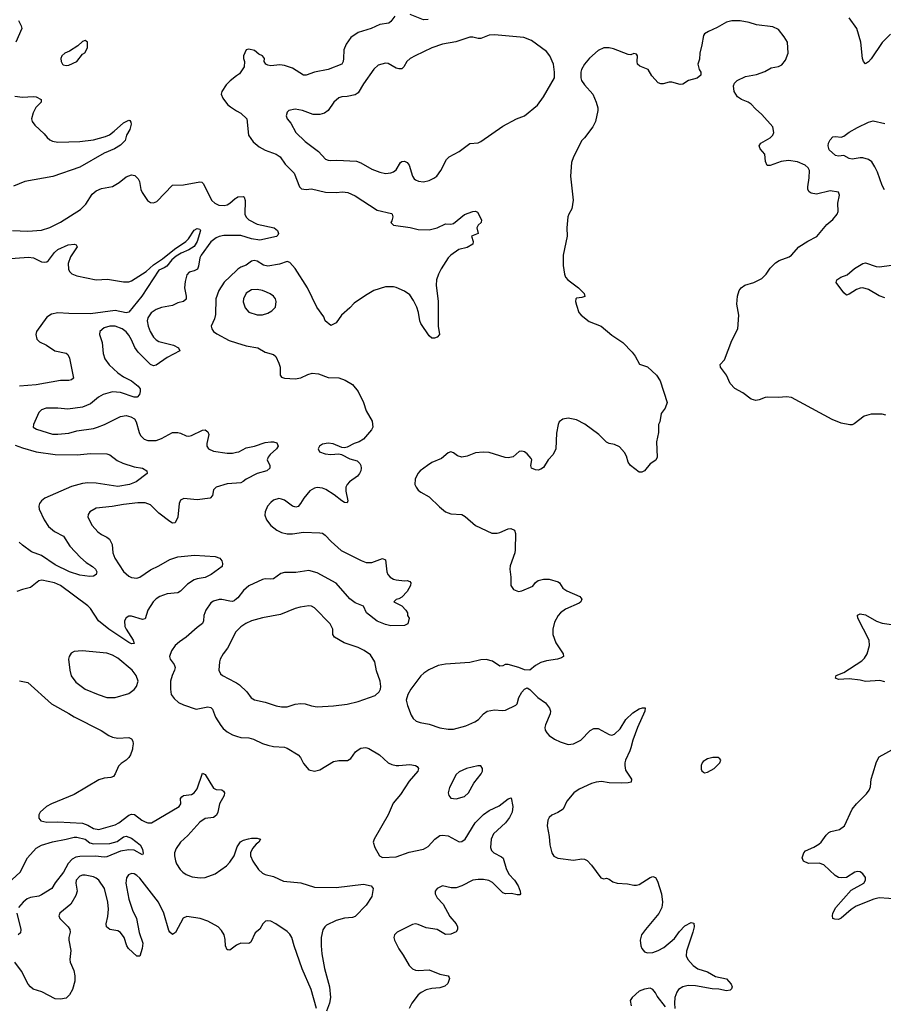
# Model space of a CAD drawing. Header units: inches. Extents: x 1449094 to 1618372, y 389908 to 534307.
# Tile 240 of 256: x 1548410 to 1554739, y 438121 to 445335. Entities that reach past the tile are written whole.
import ezdxf

# ---------------------------------------------------------------- set-up
doc = ezdxf.new("R2010")
doc.units = ezdxf.units.IN
doc.header["$MEASUREMENT"] = 0
for name, color, linetype in [('B5443', 7, 'Continuous'), ('B5444', 7, 'Continuous'), ('B5453', 7, 'Continuous'), ('B5454', 7, 'Continuous')]:
    doc.layers.add(name, color=color, linetype=linetype)

msp = doc.modelspace()

# ---------------------------------------------------------------- linework, layer by layer
at = {"layer": 'B5443', "color": 5}
for points, elevation in [([(1549237.4, 440000), (1549236, 439990), (1549221.3, 439950), (1549210, 439929.5), (1549190, 439909.5), (1549153.5, 439886.5), (1549133.4, 439866.6), (1549110, 439809), (1549097.3, 439790), (1549078, 439782), (1549030, 439777.2), (1548990, 439766.8), (1548810, 439657.7), (1548644.4, 439590), (1548605.7, 439570), (1548561.1, 439530), (1548550.3, 439510), (1548550, 439486), (1548564.8, 439464.8), (1548610, 439454.7), (1548690, 439458.8), (1548870, 439448.8), (1548910, 439434.8), (1548950, 439409.5), (1548990, 439400.9), (1549110, 439435.2), (1549136, 439450), (1549210, 439507.6), (1549230, 439514.9), (1549252.1, 439512.1), (1549306, 439470), (1549330, 439457), (1549350, 439450.4), (1549375.3, 439450), (1549579.3, 439570), (1549592, 439590), (1549589.5, 439630), (1549597.5, 439642.5), (1549609.6, 439650.4), (1549670, 439658.4), (1549690, 439670.5), (1549710, 439698.8), (1549750, 439814.8), (1549770, 439804), (1549830, 439705.5), (1549850, 439695.8), (1549891.8, 439691.8), (1549903.4, 439683.4), (1549910.5, 439670), (1549908.4, 439650), (1549874.9, 439590), (1549863.1, 439530), (1549853.5, 439506.5), (1549830.3, 439489.7), (1549770, 439481.7), (1549730, 439456), (1549643, 439357), (1549588.5, 439310), (1549558.2, 439261.8), (1549545.7, 439230), (1549543.7, 439210), (1549551.5, 439171.5), (1549560.4, 439150), (1549587, 439110), (1549604.9, 439090), (1549630, 439071.8), (1549675, 439055), (1549731.8, 439048.2), (1549770, 439051), (1549841.8, 439078.2), (1549924.9, 439135.1), (1549950, 439162.4), (1549981.1, 439210), (1550000, 439260.9)], 540), ([(1548326.6, 439010), (1548414.5, 439090), (1548466.7, 439193.3), (1548530, 439264.7), (1548570, 439286.6), (1548650, 439312), (1548750, 439330.7), (1548810, 439347), (1548830, 439347), (1548890, 439330.7), (1548925.2, 439305.2), (1548950, 439296.4), (1549070, 439299.3), (1549124.8, 439315.2), (1549170, 439349), (1549190, 439352.6), (1549230, 439339.7), (1549292.4, 439290), (1549310, 439258), (1549314.6, 439225.4), (1549310, 439215.3), (1549249.7, 439249.7), (1549210, 439252.8), (1549150, 439243.5), (1549050, 439201.1), (1549030, 439198.5), (1548966.4, 439206.4), (1548850, 439205.2), (1548821.7, 439198.3), (1548795.3, 439184.7), (1548766.3, 439153.7), (1548730.5, 439090), (1548669.7, 439010.3), (1548645.2, 438970), (1548570, 438922.2), (1548550, 438914.5), (1548490, 438904.7), (1548465.4, 438894.6), (1548436.3, 438870), (1548401.5, 438830)], 520), ([(1550000, 438554.5), (1549950, 438518), (1549939.3, 438519.3), (1549930, 438521.2), (1549919.6, 438550), (1549916.1, 438596.1), (1549907.6, 438630), (1549890, 438662.7), (1549866, 438690), (1549789.3, 438730), (1549733.2, 438750), (1549635.6, 438764.4), (1549608.3, 438751.7), (1549551.9, 438648.1), (1549530, 438633.2), (1549510, 438649), (1549502.6, 438662.6), (1549467.4, 438790), (1549426.6, 438870), (1549290, 439044.4), (1549270, 439064.5), (1549250, 439076.1), (1549230, 439078.5), (1549207, 439070), (1549192.1, 439047.9), (1549188.6, 439010), (1549210, 438890.6), (1549236.9, 438810), (1549265.5, 438750), (1549286.4, 438646.4), (1549312.2, 438570), (1549308.4, 438530), (1549290, 438473.2), (1549270, 438475.1), (1549207.3, 438530), (1549195.1, 438550), (1549176.3, 438610), (1549150, 438647), (1549130, 438658.7), (1549069.7, 438669.7), (1549047.3, 438690), (1549044.2, 438710), (1549056.1, 438763.9), (1549061, 438819), (1549057.1, 438870), (1549032.3, 438970), (1548990, 439029.7), (1548970, 439046.6), (1548950, 439056), (1548890, 439068.2), (1548870, 439068), (1548850, 439059.7), (1548825.3, 439030), (1548820.8, 439010), (1548831.5, 438950), (1548821.7, 438918.3), (1548785, 438855), (1548703.8, 438790), (1548696.4, 438770), (1548704.9, 438750), (1548766.7, 438690), (1548778.7, 438670), (1548780.3, 438650), (1548770.3, 438610), (1548770.3, 438590), (1548784.7, 438515.3), (1548777.3, 438450), (1548779.1, 438430), (1548806, 438370), (1548814, 438330), (1548814.9, 438290), (1548798.4, 438230), (1548774.9, 438190), (1548750, 438167.3), (1548710, 438159.6), (1548670, 438162.4), (1548571.9, 438211.9), (1548510, 438233.3), (1548490, 438248.5), (1548473.1, 438270), (1548423.8, 438363.8), (1548374.2, 438430)], 540), ([(1548388.7, 438788.7), (1548419.6, 438670), (1548415.8, 438644.2), (1548398.8, 438630)], 520)]:
    msp.add_lwpolyline(points, dxfattribs=dict(at, elevation=elevation))
at = {"layer": 'B5444', "color": 5}
for points, elevation in [([(1548400.5, 445330), (1548421.6, 445290), (1548424.9, 445270), (1548382, 445170)], 540), ([(1550000, 444923.6), (1549952.3, 444887.7), (1549923, 444857), (1549891.8, 444810), (1549887, 444790), (1549899.7, 444759.7), (1549934.2, 444714.2), (1549955.8, 444695.8), (1550000, 444668.7)], 560), ([(1548374, 444774), (1548430, 444768.8), (1548510, 444773.1), (1548530.8, 444770), (1548567.3, 444750), (1548568, 444730), (1548528.5, 444691.5), (1548507.9, 444652.1), (1548496.9, 444610), (1548501.7, 444590), (1548522.4, 444562.4), (1548590, 444499.3), (1548611.6, 444471.6), (1548630, 444455.5), (1548650, 444446), (1548690, 444437.6), (1548850, 444442.4), (1548950, 444456.2), (1549039.8, 444480.2), (1549067.3, 444492.7), (1549102.2, 444517.8), (1549170, 444579.3), (1549190, 444590.6), (1549210, 444598), (1549216.9, 444596.9), (1549225.4, 444585.4), (1549226.8, 444570), (1549216.3, 444530), (1549194, 444490), (1549184, 444450), (1549150, 444416), (1549106, 444390), (1549030, 444358), (1548850, 444254.7), (1548653, 444187), (1548447.7, 444150), (1548363.8, 444116.2)], 540), ([(1548358, 443790), (1548470, 443786.2), (1548570, 443793.7), (1548630, 443811.9), (1548710, 443851.8), (1548855.7, 443944.3), (1548895.7, 443984.3), (1548942, 444058), (1548970, 444081.1), (1549010, 444099.6), (1549090, 444112), (1549138.6, 444141.4), (1549190, 444183.1), (1549230, 444199.3), (1549254, 444194), (1549279.1, 444170), (1549288.7, 444148.7), (1549297.6, 444090), (1549306.7, 444070), (1549346, 444010), (1549370, 443994.9), (1549390, 443992.7), (1549415.6, 444004.4), (1549530, 444122), (1549610, 444124.9), (1549730, 444147.7), (1549744.5, 444144.5), (1549754.9, 444134.9), (1549819.5, 444010), (1549840.5, 443990), (1549870, 443976.9), (1549910, 443973.8), (1549930, 443979.1), (1549951.2, 443990), (1549990, 444024.6), (1550000, 444030.5)], 540), ([(1548310, 443582.3), (1548475.8, 443595.8), (1548511, 443590), (1548570, 443562), (1548590, 443558), (1548610, 443561.7), (1548620.5, 443570), (1548666, 443630), (1548690, 443651.3), (1548766.2, 443686.2), (1548811.6, 443691.6), (1548824.9, 443684.9), (1548830.4, 443670), (1548781.7, 443598.3), (1548765, 443550), (1548767.2, 443507.2), (1548774.9, 443490), (1548793.3, 443473.3), (1548830, 443458.9), (1548970, 443430.1), (1549054.6, 443434.6), (1549170, 443414.6), (1549210, 443415.8), (1549230, 443422), (1549336.4, 443490), (1549390, 443540.3), (1549458, 443582), (1549544.8, 443655.2), (1549628, 443710), (1549647.1, 443730), (1549690, 443793.1), (1549710, 443806.4), (1549730, 443800.7), (1549734.6, 443790), (1549710.6, 443710), (1549690, 443673.5), (1549650, 443648.6), (1549594.8, 443625.2), (1549556.8, 443603.2), (1549524.2, 443575.8), (1549488.4, 443530), (1549470, 443516.9), (1549430, 443500.5), (1549305.5, 443310), (1549210, 443193.3), (1549190, 443187), (1549110, 443205.6), (1548930, 443180.6), (1548770, 443181.5), (1548690, 443187.1), (1548642.8, 443177.2), (1548610, 443156.2), (1548533.7, 443050), (1548528.5, 443028.5), (1548535.2, 442995.2), (1548555.8, 442975.8), (1548607.3, 442950), (1548668.9, 442908.9), (1548750, 442891.8), (1548762.9, 442882.9), (1548775.6, 442855.6), (1548803.8, 442710), (1548790, 442697.6), (1548770, 442692.8), (1548710, 442692.9), (1548530, 442660.8), (1548410, 442651.3)], 520), ([(1550000, 443754.5), (1549906.2, 443753.8), (1549872.5, 443747.5), (1549850, 443738), (1549810, 443707.2), (1549740.4, 443610), (1549731.5, 443590), (1549721.8, 443530), (1549713, 443507), (1549690, 443495.6), (1549653.5, 443486.5), (1549635.2, 443464.8), (1549622, 443418), (1549617.5, 443370), (1549630.2, 443310), (1549630, 443287.3), (1549610.5, 443270), (1549570, 443261.3), (1549530, 443240.5), (1549450, 443227.3), (1549410, 443212.4), (1549373.4, 443186.6), (1549350, 443151.8), (1549345.6, 443130), (1549352.1, 443090), (1549366.7, 443050), (1549390.3, 443010), (1549410, 442990.3), (1549430, 442978.2), (1549536.3, 442950), (1549573.4, 442930), (1549582.8, 442910), (1549490, 442861), (1549410, 442803), (1549390, 442798.9), (1549370, 442809.6), (1549278.7, 442898.7), (1549253.7, 442933.7), (1549230.5, 442990), (1549210, 443023.5), (1549190, 443048), (1549161.7, 443070), (1549110.2, 443089.8), (1549071.1, 443088.9), (1549030, 443076.8), (1548998.7, 443050), (1548994.9, 443030), (1549015.5, 442970), (1549022.8, 442890), (1549034.3, 442850), (1549066.9, 442806.9), (1549130, 442747.4), (1549170, 442719.6), (1549230.5, 442690), (1549278, 442650), (1549292.4, 442630), (1549294.4, 442610), (1549287.7, 442590), (1549270.3, 442569.7), (1549250, 442569.6), (1549150, 442603.8), (1549090, 442608), (1549021.6, 442590), (1548988.5, 442570), (1548930, 442519.6), (1548870, 442495.8), (1548762, 442482), (1548690, 442489.7), (1548604.7, 442490), (1548570, 442476.2), (1548550, 442457.2), (1548510.7, 442370), (1548508.7, 442348.7), (1548534, 442334), (1548650, 442299), (1548690, 442298.5), (1548770, 442306.5), (1548830, 442322.3), (1548950, 442340.8), (1548981.2, 442350), (1549032.7, 442370), (1549150, 442427.6), (1549190, 442434.3), (1549225.5, 442425.5), (1549252.7, 442410), (1549264.9, 442390), (1549286.7, 442310), (1549296.4, 442290), (1549322.8, 442262.8), (1549350, 442251.7), (1549410, 442251.7), (1549450, 442267.6), (1549530, 442310.3), (1549570, 442311.8), (1549590, 442306.4), (1549630, 442285.5), (1549650, 442284.4), (1549670, 442288.7), (1549750, 442328.4), (1549770, 442330.6), (1549790, 442316), (1549795.6, 442295.6), (1549780.9, 442230), (1549782, 442210), (1549793, 442190), (1549830, 442172.8), (1549930, 442159.6), (1549970, 442159.6), (1550000, 442166.4)], 540), ([(1550000, 443496.9), (1549910, 443412.2), (1549868.7, 443351.3), (1549847.2, 443290), (1549845, 443175), (1549836.9, 443143.1), (1549814, 443090), (1549818.4, 443070), (1549831.6, 443051.6), (1549854.7, 443034.7), (1549945.5, 442985.5), (1550000, 442967.7)], 560), ([(1548377.9, 442217.9), (1548430, 442198), (1548530, 442169), (1548670, 442150.1), (1548831.8, 442148.2), (1548930, 442157.5), (1549050, 442154), (1549070, 442147.2), (1549125.4, 442105.4), (1549165.5, 442085.5), (1549250, 442060.3), (1549310.2, 442050.2), (1549341, 442030), (1549344.7, 442010), (1549263, 441950), (1549214, 441930), (1549130, 441915.4), (1548970, 441940.2), (1548910, 441942.4), (1548870, 441938), (1548790, 441915.9), (1548593.7, 441830), (1548569, 441811), (1548556.5, 441790), (1548550.2, 441770), (1548552.5, 441750), (1548590.8, 441670), (1548621.8, 441621.8), (1548664.2, 441584.2), (1548731.3, 441550), (1548778.6, 441478.6), (1548855.9, 441395.9), (1548898, 441358), (1548943.1, 441330), (1548965.3, 441310), (1548976.4, 441290), (1548970.8, 441270), (1548950, 441259.3), (1548925.2, 441254.8), (1548850, 441264.8), (1548774.7, 441290), (1548670, 441341.7), (1548570, 441409.9), (1548497.5, 441437.5), (1548430, 441485), (1548407, 441507)], 520), ([(1550000, 441940.6), (1549930, 441935), (1549850.4, 441910), (1549830.4, 441890), (1549822.4, 441850), (1549806, 441830), (1549710, 441818), (1549613.2, 441826.8), (1549590, 441816), (1549579.1, 441790), (1549570.4, 441690), (1549550, 441649.4), (1549530, 441646.6), (1549510, 441659.5), (1549430, 441720.5), (1549370, 441779.7), (1549330, 441796.4), (1549275.3, 441795.3), (1549170, 441783.8), (1549088.4, 441768.4), (1548970, 441756.3), (1548924.9, 441730), (1548913, 441710), (1548910.6, 441690), (1548940.5, 441630), (1548982.5, 441582.5), (1549010, 441563.1), (1549050, 441543.7), (1549068.2, 441528.2), (1549088.9, 441490), (1549093.4, 441430), (1549107.6, 441390), (1549170, 441291.8), (1549210, 441258), (1549230, 441247.4), (1549270, 441243.6), (1549290, 441250.3), (1549370, 441305.2), (1549430, 441333.8), (1549510, 441380.2), (1549570, 441398.9), (1549692.5, 441412.5), (1549843, 441403), (1549878, 441390), (1549890.6, 441370.6), (1549897.3, 441350), (1549894.8, 441330), (1549814.4, 441270), (1549770, 441247.5), (1549710, 441239.3), (1549690, 441230.8), (1549641.3, 441198.7), (1549590, 441147.6), (1549570, 441135.8), (1549490, 441127.8), (1549438.4, 441110), (1549410, 441092.5), (1549388.1, 441070), (1549349, 441010), (1549330, 440945.6), (1549310, 440939.7), (1549230, 440964.7), (1549210, 440964.2), (1549190, 440953.6), (1549179, 440930), (1549181.5, 440890), (1549189.6, 440869.6), (1549241.5, 440790), (1549250, 440765.2), (1549230, 440762.7), (1549210, 440771.1), (1549063.1, 440870), (1548988, 440930), (1548930, 441021.6), (1548910, 441042), (1548709.8, 441189.8), (1548665.2, 441210), (1548572.3, 441227.7), (1548550, 441222.9), (1548490, 441174), (1548430, 441161.6), (1548390, 441145.6)], 540), ([(1550000, 441091.6), (1549981.8, 441078.2), (1549970, 441073.5), (1549950, 441074.5), (1549892, 441088), (1549873, 441087), (1549830, 441075.8), (1549810, 441062.4), (1549773.7, 441010), (1549760.4, 440970), (1549758, 440930), (1549748.8, 440911.2), (1549710, 440883), (1549630.5, 440810), (1549582.2, 440777.8), (1549550.4, 440750), (1549522.4, 440710), (1549508.4, 440670), (1549512.7, 440650), (1549542.4, 440610), (1549548.7, 440590), (1549545.7, 440570), (1549527.4, 440530), (1549516.4, 440490), (1549514.4, 440430), (1549520.5, 440390), (1549541.7, 440361.7), (1549573.4, 440333.4), (1549610, 440315.8), (1549704, 440284), (1549790, 440300.2), (1549810, 440296.9), (1549823.4, 440283.4), (1549845.4, 440225.4), (1549883.9, 440163.9), (1549901.3, 440141.3), (1549930, 440116.4), (1549970, 440096.4), (1550000, 440086.7)], 560), ([(1550000, 440855.7), (1549994.3, 440850), (1549933.1, 440730), (1549902.6, 440690), (1549879.5, 440650), (1549873.4, 440630), (1549870.4, 440570.4), (1549882.8, 440542.8), (1549896, 440530), (1549990, 440482.4), (1550000, 440475.5)], 580), ([(1548409.6, 440490.4), (1548470, 440479.3), (1548642.9, 440322.9), (1548770, 440252.9), (1548810, 440226.3), (1549007, 440127), (1549064, 440090), (1549090, 440078.4), (1549130, 440070.4), (1549210, 440076.3), (1549230, 440066), (1549239.1, 440050), (1549241.6, 440030), (1549237.4, 440000)], 540)]:
    msp.add_lwpolyline(points, dxfattribs=dict(at, elevation=elevation))
at = {"layer": 'B5444', "color": 5, "elevation": 560}
for points in [[(1548890, 445182), (1548870, 445175.3), (1548837.3, 445142.7), (1548774.9, 445105.1), (1548741, 445090), (1548718.8, 445070), (1548710.7, 445050), (1548714, 445030), (1548724, 445010), (1548730, 445004), (1548750, 444999.1), (1548770, 445003), (1548829, 445030), (1548870, 445082), (1548888.4, 445091.6), (1548908, 445130), (1548908, 445170), (1548898, 445178)], [(1548868.5, 440711.5), (1548810, 440705.1), (1548786.7, 440693.3), (1548772.7, 440670), (1548768.5, 440650), (1548777, 440570), (1548788.2, 440528.2), (1548820.9, 440480.9), (1548891.2, 440431.2), (1548985.5, 440390), (1549050, 440369.3), (1549110, 440368), (1549210, 440398.7), (1549250, 440428.2), (1549267.3, 440450), (1549279.6, 440490), (1549264.7, 440530), (1549235.8, 440570), (1549130, 440658.5), (1549090, 440680.4), (1549050, 440694.5)]]:
    msp.add_lwpolyline(points, close=True, dxfattribs=at)
at = {"layer": 'B5453', "color": 5}
for points, elevation in [([(1550362.9, 440000), (1550370, 439997.3), (1550450.7, 439950), (1550467.7, 439930), (1550490, 439886), (1550530, 439838.8), (1550570, 439830.5), (1550610, 439839.3), (1550710, 439899.3), (1550750, 439906.4), (1550811.5, 439908.5), (1550836.6, 439923.4), (1550871.8, 439970), (1550890, 439984.9), (1550910, 439997), (1550926.3, 440000)], 560), ([(1550953.2, 440000), (1550970, 439994.9), (1551046.8, 439950), (1551110, 439890.5), (1551138.3, 439878.3), (1551170, 439870.4), (1551190, 439870.3), (1551270, 439878.4), (1551310.4, 439870.4), (1551323, 439863), (1551334, 439850), (1551328, 439830), (1551264.5, 439755.5), (1551200.4, 439659.6), (1551146.1, 439593.9), (1551110.2, 439510), (1551006.9, 439330), (1551001.7, 439310), (1551012.4, 439270), (1551046, 439210), (1551070, 439197), (1551170, 439202), (1551263.4, 439236.6), (1551370, 439256.9), (1551403.6, 439276.4), (1551452.2, 439330), (1551490, 439357.8), (1551510, 439361.6), (1551550, 439355.8), (1551630, 439312.4), (1551650, 439314), (1551674.7, 439330), (1551748.6, 439451.4), (1551810, 439511.4), (1551850, 439540.3), (1551923.8, 439576.2), (1551990, 439627.7), (1552013, 439633), (1552023.8, 439570), (1552019.1, 439530), (1551999.3, 439490), (1551970.2, 439449.8), (1551881.8, 439370), (1551864.5, 439330), (1551861.5, 439270), (1551869.1, 439249.1), (1551885.5, 439230), (1551942.3, 439202.3), (1551952.8, 439192.8), (1551976.5, 439116.5), (1551995.2, 439075.2), (1552036.4, 439030), (1552063.8, 438990), (1552078, 438950), (1552081, 438930), (1552076.3, 438923.7), (1552056.8, 438923.2), (1552013.4, 438933.4), (1551970, 438929.5), (1551950, 438937), (1551874.7, 439014.7), (1551847.8, 439027.8), (1551810, 439036.8), (1551770, 439036.5), (1551730, 439029.8), (1551650, 438988.8), (1551610, 438974.4), (1551573.5, 438973.5), (1551509.5, 438989.5), (1551468.9, 438970), (1551455.8, 438950), (1551454.9, 438930), (1551470, 438900.7), (1551513.9, 438853.9), (1551563.4, 438763.4), (1551608.2, 438710), (1551619.3, 438690), (1551619.1, 438670), (1551608.2, 438651.8), (1551570, 438635.6), (1551530, 438631.8), (1551469.7, 438669.7), (1551390, 438681.5), (1551330, 438707.1), (1551310, 438709.7), (1551290, 438705.1), (1551177.3, 438650), (1551156.3, 438630), (1551152.7, 438610), (1551157.6, 438590), (1551188.1, 438528.1), (1551221.8, 438481.8), (1551264.4, 438404.4), (1551290, 438380.7), (1551310, 438370.6), (1551330, 438368.2), (1551410, 438374.4), (1551490, 438341.6), (1551550.5, 438330.5), (1551558, 438318), (1551561, 438310), (1551547.5, 438272.5), (1551525.8, 438254.2), (1551490, 438241.6), (1551430, 438236.4), (1551390, 438227.7), (1551351.5, 438208.5), (1551330, 438190.9), (1551283.6, 438130), (1551265.3, 438090)], 560), ([(1552888.1, 440000), (1552882, 439978), (1552850.3, 439910), (1552846.2, 439890), (1552844.4, 439870), (1552850, 439836), (1552893, 439770), (1552891, 439750), (1552870, 439743.6), (1552819.6, 439740.4), (1552730, 439743.8), (1552672.9, 439752.9), (1552636, 439750), (1552600.7, 439739.3), (1552510, 439696.8), (1552470.3, 439670), (1552420.5, 439610), (1552392.7, 439550), (1552354.2, 439525.8), (1552310, 439507.6), (1552290.4, 439490), (1552281.3, 439470), (1552275.8, 439430), (1552290.3, 439350), (1552295.3, 439290), (1552310.4, 439230.4), (1552325.8, 439205.8), (1552353, 439193), (1552470, 439177.4), (1552530, 439186), (1552550, 439184), (1552570, 439173.8), (1552601.5, 439141.5), (1552670, 439047.7), (1552690, 439041), (1552710, 439044.7), (1552730, 439038), (1552758, 439018), (1552790, 439008), (1552864.9, 439004.9), (1552910, 438994), (1552930, 438994), (1552950, 438998.8), (1553031.1, 439051.1), (1553050, 439058.8), (1553070, 439051.3), (1553083.4, 439023.4), (1553114, 438930), (1553121.3, 438870), (1553117, 438830), (1553094.3, 438785.7), (1552996.3, 438670), (1552968, 438630), (1552957.1, 438590), (1552962.6, 438550), (1552970.4, 438530), (1552990, 438506), (1553010, 438497.6), (1553050, 438501.7), (1553090, 438515.3), (1553130, 438537.6), (1553210, 438603.7), (1553246.1, 438653.9), (1553284.1, 438695.9), (1553330, 438720.4), (1553350, 438714.8), (1553352.9, 438690), (1553343.1, 438650), (1553297.4, 438510), (1553295.6, 438475.6), (1553306, 438450), (1553345.6, 438405.6), (1553380.3, 438380.3), (1553450, 438360.3), (1553510, 438325.8), (1553590, 438308.2), (1553624.9, 438270), (1553631.7, 438250), (1553625.7, 438234.3), (1553615.8, 438224.2), (1553590, 438220.5), (1553533.3, 438233.3), (1553484.6, 438235.4), (1553363.9, 438256.1), (1553310, 438258), (1553270, 438249.7), (1553238.4, 438230), (1553226.7, 438210), (1553212.4, 438170), (1553208.4, 438130), (1553210.5, 438089.5)], 580), ([(1554850.6, 438890.6), (1554710, 438901.2), (1554669, 438891), (1554539.8, 438840.2), (1554503, 438817), (1554430, 438753.2), (1554410, 438743.7), (1554384.1, 438744.1), (1554369.6, 438749.6), (1554367, 438770), (1554369.6, 438790), (1554392.3, 438830), (1554502.8, 438957.2), (1554597, 439010), (1554609.3, 439030), (1554609.3, 439050), (1554590, 439078), (1554570, 439091.5), (1554550, 439095.1), (1554530, 439089.3), (1554470.4, 439049.6), (1554432.8, 439047.2), (1554411.5, 439051.5), (1554385.6, 439065.6), (1554304.2, 439144.2), (1554270, 439154.7), (1554190, 439152.3), (1554154, 439170), (1554145.6, 439194.4), (1554157.2, 439230), (1554170, 439246), (1554230, 439272.2), (1554266.1, 439293.9), (1554284.5, 439310), (1554320.1, 439359.9), (1554341, 439379), (1554353.8, 439386.2), (1554418.3, 439401.7), (1554455.1, 439430), (1554512.3, 439550), (1554543.7, 439590), (1554616.1, 439663.9), (1554634.5, 439690), (1554644.7, 439715.3), (1554649.7, 439770), (1554662, 439810), (1554690, 439898), (1554710, 439934.8), (1554827.7, 440000)], 580), ([(1550000, 439260.9), (1550005.2, 439274.8), (1550028.4, 439311.6), (1550050, 439323.1), (1550086.7, 439333.3), (1550110, 439338.3), (1550150, 439338.4), (1550176, 439330), (1550164, 439310), (1550144.4, 439295.6), (1550116.9, 439263.1), (1550102.8, 439230), (1550101.5, 439210), (1550118.9, 439170), (1550159.3, 439110), (1550190, 439081.6), (1550210, 439072.7), (1550270, 439058.7), (1550343.8, 439023.8), (1550470, 439010.9), (1550570, 438978.8), (1550730, 438977.4), (1550930, 439000.3), (1550986, 438990), (1551001, 438970), (1550990.6, 438910), (1550950, 438846.6), (1550870, 438764), (1550850, 438758), (1550790, 438752.6), (1550730, 438734.5), (1550659.4, 438700.6), (1550646.5, 438690), (1550632.3, 438667.7), (1550620.6, 438610), (1550619.1, 438550), (1550623.7, 438490), (1550643.7, 438383.7), (1550679.6, 438250), (1550687.4, 438170), (1550680.8, 438130), (1550659.7, 438070)], 540), ([(1550585.1, 438090), (1550546.4, 438230), (1550481.2, 438381.2), (1550421.2, 438550), (1550404.6, 438610), (1550390, 438634), (1550370, 438654.2), (1550287.8, 438710), (1550250, 438729.7), (1550230, 438733.8), (1550211, 438730), (1550193, 438710), (1550170, 438672.7), (1550136.1, 438643.9), (1550104.1, 438575.9), (1550090, 438566.6), (1550030, 438568.2), (1550003.2, 438556.8), (1550000, 438554.5)], 540), ([(1553143.1, 438103.1), (1553082, 438182), (1553070, 438206), (1553050, 438229.2), (1553030, 438239.3), (1552990, 438233.3), (1552950, 438217.6), (1552898.8, 438170), (1552884, 438150), (1552890.7, 438110)], 580)]:
    msp.add_lwpolyline(points, dxfattribs=dict(at, elevation=elevation))
for points, elevation in [([(1553490, 439929.2), (1553450, 439919.5), (1553419.9, 439900.1), (1553410.7, 439890), (1553403.8, 439870), (1553404.7, 439844.7), (1553410, 439831.3), (1553421.6, 439821.6), (1553430, 439817.3), (1553450, 439822), (1553499, 439850), (1553542, 439890), (1553548, 439910), (1553540.4, 439920.4), (1553528.4, 439928.4)], 620), ([(1551768.4, 439868.4), (1551684.7, 439850), (1551630, 439823.7), (1551610, 439805.2), (1551559.1, 439710), (1551550.8, 439670.8), (1551556, 439650), (1551570, 439631.3), (1551610, 439627.7), (1551670, 439643.8), (1551699.5, 439670), (1551738.9, 439741.1), (1551793.2, 439810), (1551801.2, 439830), (1551802, 439850), (1551790, 439868)], 580)]:
    msp.add_lwpolyline(points, close=True, dxfattribs=dict(at, elevation=elevation))
at = {"layer": 'B5454', "color": 5}
for points, elevation in [([(1551159.6, 445360.4), (1551130, 445320.9), (1551114.8, 445310), (1551050, 445301.1), (1550987.3, 445270), (1550890, 445241.1), (1550836.2, 445203.8), (1550803, 445157), (1550785.8, 445114.2), (1550784, 445050), (1550780.3, 445030), (1550770, 445009.6), (1550670, 444969.8), (1550570, 444950.9), (1550510, 444928.4), (1550489.8, 444929.8), (1550410, 444979.1), (1550350, 445000.4), (1550316.2, 445003.8), (1550250, 444998), (1550230, 445002.7), (1550215.3, 445010), (1550202, 445030), (1550204, 445050), (1550189, 445070), (1550163.3, 445083.3), (1550130, 445110.8), (1550090, 445119.3), (1550070, 445115.3), (1550051.3, 445070), (1550051.3, 445050), (1550058, 445030), (1550056, 444990), (1550020.7, 444939.3), (1550000, 444923.6)], 560), ([(1554756.8, 442436.8), (1554730, 442444.7), (1554650, 442446), (1554598.8, 442430), (1554525.4, 442374.6), (1554512.1, 442367.9), (1554493.7, 442366.3), (1554430, 442380.2), (1554365.4, 442405.4), (1554067, 442567), (1554030, 442573.2), (1553970, 442566.9), (1553890.4, 442569.6), (1553873, 442567), (1553830, 442549.3), (1553806.3, 442546.3), (1553770, 442554), (1553710, 442601.2), (1553650, 442634), (1553617.2, 442670), (1553589.3, 442730), (1553545.1, 442790), (1553542.7, 442810), (1553575.8, 442844.2), (1553630, 442984.7), (1553673.2, 443070), (1553680.9, 443170), (1553666, 443250), (1553671.6, 443310), (1553683.6, 443350), (1553698, 443370), (1553725.2, 443390), (1553790, 443408.7), (1553850, 443438.7), (1553881.6, 443470), (1553910, 443514.9), (1553950, 443553.7), (1553975.1, 443570), (1554050, 443598.9), (1554065.6, 443610), (1554120.9, 443670), (1554186.5, 443713.5), (1554253.2, 443746.8), (1554325.1, 443834.9), (1554370, 443870.6), (1554400.7, 443910), (1554409.6, 443930), (1554407, 443990), (1554419.3, 444050), (1554411.9, 444071.9), (1554350, 444080.5), (1554250, 444057.7), (1554210, 444065.4), (1554195.2, 444075.2), (1554186.6, 444090), (1554185.4, 444110), (1554196.1, 444176.1), (1554197.6, 444230), (1554189.4, 444250), (1554166.6, 444270), (1554110, 444295.1), (1554043.5, 444303.5), (1553990, 444297.2), (1553910, 444266.3), (1553887.3, 444267.3), (1553876.9, 444296.9), (1553871.2, 444350), (1553836, 444390), (1553829.3, 444410), (1553842, 444430), (1553909.8, 444470.2), (1553930.9, 444489.1), (1553936.9, 444510), (1553928.6, 444550), (1553850, 444639.6), (1553802, 444682), (1553770, 444717.6), (1553750, 444731.6), (1553701.2, 444750), (1553670, 444769.6), (1553646, 444810), (1553641.2, 444850), (1553649.3, 444870.7), (1553669.5, 444890.5), (1553730, 444918), (1553810, 444934.4), (1553870, 444956.4), (1553917.2, 444982.8), (1553970, 444992.2), (1553995.2, 445004.8), (1554021.7, 445038.3), (1554041.1, 445090), (1554037, 445170), (1554013.6, 445210), (1553970, 445262.9), (1553930, 445283.5), (1553810, 445297.7), (1553755.7, 445315.7), (1553690, 445326.2), (1553630, 445326.2), (1553590, 445316.4), (1553522, 445278), (1553457.3, 445250), (1553428.9, 445231.1), (1553421.7, 445218.3), (1553410.5, 445150), (1553394, 445090), (1553393.4, 445046.6), (1553381, 445010), (1553390.9, 444970.9), (1553402, 444950), (1553402, 444930), (1553374, 444906), (1553310.5, 444889.5), (1553270, 444862.7), (1553250, 444859.3), (1553190, 444877), (1553170, 444877), (1553126.3, 444866.3), (1553110, 444866), (1553090, 444873.2), (1553043.9, 444923.9), (1553016, 444970), (1552954.7, 444994.7), (1552938, 445010), (1552935.1, 445030), (1552939, 445070), (1552930, 445082), (1552910, 445088.7), (1552890, 445079), (1552870, 445081.2), (1552762, 445122), (1552730, 445129.7), (1552690.4, 445129.6), (1552650, 445109.6), (1552585.8, 445054.2), (1552550, 445009.4), (1552528.4, 444970), (1552521.6, 444950), (1552522, 444910), (1552527.7, 444890), (1552550, 444858), (1552610.5, 444790.5), (1552636, 444730), (1552646, 444690), (1552646, 444670), (1552631, 444590), (1552611, 444550), (1552550.4, 444469.6), (1552530.5, 444449.5), (1552468.9, 444331.1), (1552454.4, 444290), (1552447.7, 444190), (1552467.1, 444012.9), (1552456, 443950), (1552434, 443910), (1552428.2, 443890), (1552420.5, 443810), (1552423, 443750), (1552393.4, 443610), (1552393.7, 443533.7), (1552402, 443470), (1552410.5, 443450), (1552428.4, 443430), (1552504.9, 443370), (1552548, 443330), (1552552.8, 443307.2), (1552530, 443299.5), (1552490, 443295.1), (1552484.9, 443290), (1552483.8, 443270), (1552490, 443244.7), (1552508.2, 443190), (1552524, 443170), (1552584.2, 443124.2), (1552671, 443090), (1552750, 443022.8), (1552831.3, 442970), (1552899.8, 442899.8), (1552921, 442870), (1552951.6, 442811.6), (1553010, 442791.3), (1553078, 442730), (1553104.7, 442690), (1553156, 442530), (1553141, 442490), (1553111.3, 442450), (1553101, 442390), (1553091, 442370), (1553090.7, 442310), (1553076.8, 442243.2), (1553082, 442130), (1553072.7, 442107.3), (1553030, 442081.2), (1552990, 442029.2), (1552970, 442019.3), (1552950, 442020.9), (1552886, 442070), (1552870, 442093.2), (1552856.6, 442136.6), (1552843.1, 442163.1), (1552804.9, 442204.9), (1552770, 442222), (1552730, 442229.4), (1552710, 442239.3), (1552655.3, 442295.3), (1552552.6, 442372.6), (1552490, 442402.9), (1552430, 442416.2), (1552390, 442409.6), (1552364.9, 442390), (1552356.5, 442370), (1552344.9, 442304.9), (1552340.5, 442190), (1552319.1, 442150), (1552283, 442110), (1552250, 442054), (1552230, 442042.7), (1552210, 442036), (1552190, 442037.2), (1552162, 442050), (1552157.2, 442070), (1552163.7, 442110), (1552159.1, 442119.1), (1552130, 442155.1), (1552110, 442169.3), (1552090, 442175.1), (1552070, 442172.7), (1552026.6, 442133.4), (1551990, 442126), (1551968.2, 442128.2), (1551850, 442163.7), (1551807.2, 442167.2), (1551750, 442160.7), (1551690, 442137), (1551649.5, 442129.5), (1551618.6, 442138.6), (1551590, 442162), (1551570, 442168.7), (1551550, 442161.2), (1551500.7, 442119.3), (1551430.7, 442090), (1551398, 442070), (1551346, 442030), (1551328.5, 442010), (1551307.6, 441970), (1551305.5, 441930), (1551315.3, 441910), (1551330, 441888.5), (1551350, 441872.4), (1551410, 441839.5), (1551486, 441766), (1551530.2, 441730.2), (1551570, 441713.7), (1551650.7, 441710), (1551675.3, 441695.3), (1551750, 441630.4), (1551870, 441573.4), (1551910, 441572.7), (1551930, 441577.1), (1551990, 441604.9), (1552010, 441607.3), (1552036.3, 441596.3), (1552044, 441570), (1552042.4, 441450), (1552039.3, 441430), (1552005.5, 441334.5), (1552002.4, 441310), (1552010.6, 441250), (1552010.7, 441190.7), (1552030, 441161), (1552065.8, 441145.8), (1552090, 441150.6), (1552170, 441186), (1552190, 441210.6), (1552210, 441226.4), (1552250, 441236.4), (1552290, 441237), (1552356.7, 441216.7), (1552367.3, 441210), (1552390.8, 441170), (1552421, 441150), (1552516, 441110), (1552531, 441090), (1552522.8, 441070), (1552510, 441060.9), (1552410, 441015.6), (1552373.4, 440990), (1552355.5, 440970), (1552330, 440922), (1552318.4, 440870), (1552317.6, 440830), (1552340.4, 440770), (1552393.4, 440690), (1552394.8, 440670), (1552379.9, 440660.1), (1552352, 440650), (1552270, 440637.6), (1552230, 440624.5), (1552190, 440602.7), (1552150, 440569.2), (1552110, 440572.7), (1552068.7, 440590), (1551991, 440611), (1551969, 440611), (1551950, 440600.9), (1551930, 440597.6), (1551875.7, 440635.7), (1551830, 440646.8), (1551790, 440644.2), (1551710, 440625.3), (1551530, 440613.1), (1551477.4, 440602.6), (1551407.6, 440572.4), (1551371.7, 440548.3), (1551350, 440526.9), (1551276.5, 440430), (1551254.9, 440390), (1551243.8, 440350), (1551252.2, 440310), (1551278.5, 440238.5), (1551294.5, 440214.5), (1551316.9, 440196.9), (1551346.2, 440186.2), (1551410, 440174.9), (1551490, 440147.6), (1551550, 440136.9), (1551590, 440136.1), (1551679.1, 440160.9), (1551746, 440190), (1551771.9, 440208.1), (1551810, 440250.4), (1551837.2, 440270), (1551890, 440279.5), (1551947.3, 440272.7), (1551970, 440275.5), (1552046.6, 440313.4), (1552056.6, 440323.4), (1552069.4, 440370), (1552091.3, 440408.7), (1552110, 440430.8), (1552130, 440438.8), (1552150, 440427.7), (1552208, 440370), (1552263, 440330), (1552292.7, 440290), (1552299.3, 440270), (1552298.4, 440250), (1552263.7, 440170), (1552259.5, 440150), (1552262.4, 440130), (1552273.4, 440110), (1552290, 440090.7), (1552330, 440062.8), (1552370, 440044), (1552430, 440026), (1552470, 440030.4), (1552523.5, 440056.5), (1552590, 440127.3), (1552617.5, 440142.5), (1552650, 440142), (1552730, 440097.1), (1552750, 440094), (1552770, 440101.1), (1552810, 440138.4), (1552852, 440208), (1552904.2, 440255.8), (1552950, 440287.3), (1552974.4, 440294.4), (1552994, 440294), (1552992.4, 440270), (1552937.3, 440150), (1552903.8, 440056.2), (1552888.1, 440000)], 580), ([(1551403.4, 445336.6), (1551370, 445334.5), (1551272.2, 445372.2)], 560), ([(1554791, 445230), (1554731.7, 445168.3), (1554650, 445049.6), (1554630, 445026), (1554610, 445011.8), (1554595.1, 445030), (1554586.4, 445050), (1554575.6, 445170), (1554544.4, 445270), (1554490, 445349.6)], 560), ([(1550000, 444668.7), (1550030.4, 444650), (1550076, 444610), (1550087.4, 444490), (1550121.4, 444441.4), (1550164.5, 444404.5), (1550210, 444380.3), (1550290, 444350.2), (1550318.9, 444330), (1550355.9, 444275.9), (1550421.7, 444210), (1550461, 444110), (1550475.3, 444095.3), (1550510, 444090.8), (1550550, 444095.8), (1550652.2, 444072.2), (1550729.8, 444070.2), (1550775.1, 444075.1), (1550816, 444070), (1550870, 444045.7), (1551030, 443939.6), (1551134.7, 443914.7), (1551140.5, 443910), (1551144.4, 443890), (1551138.4, 443861.6), (1551131, 443850), (1551150.5, 443830.5), (1551271.8, 443811.8), (1551330, 443798), (1551410, 443795.5), (1551470, 443810.5), (1551530, 443839.1), (1551570, 443837.3), (1551590, 443841), (1551670, 443907.3), (1551731, 443931), (1551751.3, 443931.3), (1551766, 443926), (1551794.8, 443870), (1551791.3, 443850), (1551770.6, 443829.4), (1551760.7, 443810), (1551770.7, 443769.3), (1551722, 443750), (1551734.8, 443710), (1551730.8, 443690), (1551690, 443665.1), (1551628.8, 443651.2), (1551570.7, 443610), (1551550.4, 443589.6), (1551498.8, 443510), (1551480.5, 443470), (1551465.5, 443430), (1551461.6, 443390), (1551478, 443270), (1551477.3, 443090), (1551487.7, 443030), (1551470.4, 443009.6), (1551450, 443001.6), (1551430, 443002.9), (1551410, 443018), (1551350, 443109.3), (1551342, 443130), (1551333.5, 443190), (1551320.3, 443230), (1551297.4, 443277.4), (1551270, 443318.4), (1551230, 443346), (1551170, 443372.7), (1551150, 443377.2), (1551090, 443379), (1551006, 443350), (1550945.1, 443314.9), (1550860.5, 443259.5), (1550830, 443225.1), (1550769.1, 443170.9), (1550730, 443115.3), (1550690, 443095.3), (1550650, 443129.3), (1550638, 443158), (1550588.6, 443230), (1550519.8, 443370), (1550430, 443513.1), (1550390, 443556.9), (1550370, 443564.2), (1550315.5, 443544.5), (1550230, 443529.8), (1550197.7, 443537.7), (1550150, 443566), (1550128.8, 443571.2), (1550110, 443567), (1550070, 443536), (1550030, 443521.6), (1550010, 443506.3), (1550000, 443496.9)], 560), ([(1554748.5, 444088.5), (1554730, 444120.9), (1554697, 444217), (1554678.4, 444258.4), (1554654.2, 444294.2), (1554630, 444310.8), (1554590, 444322.5), (1554570, 444323.7), (1554510, 444312.8), (1554490, 444317.7), (1554450, 444340.2), (1554410, 444334.6), (1554390, 444339.4), (1554342.3, 444382.3), (1554334.3, 444410), (1554337.4, 444430), (1554350, 444454.8), (1554370, 444477.1), (1554390, 444480.2), (1554430, 444473.6), (1554450, 444480.8), (1554489.9, 444510.1), (1554550, 444545.3), (1554630, 444585.5), (1554665.6, 444594.4), (1554750, 444575.8)], 560), ([(1550000, 444030.5), (1550010, 444036.5), (1550050, 444040.7), (1550055.6, 444035.6), (1550062, 444010), (1550061, 443910), (1550070, 443888), (1550089.6, 443869.6), (1550150, 443838.3), (1550275.6, 443810), (1550300.4, 443790), (1550306.3, 443770), (1550302.3, 443757.7), (1550292.2, 443747.8), (1550170, 443719.9), (1550110, 443729.2), (1550030, 443754.7), (1550000, 443754.5)], 540), ([(1554750, 443297.1), (1554710, 443312.2), (1554630, 443358.8), (1554590, 443369.8), (1554570, 443367.9), (1554542.3, 443357.7), (1554490, 443323.6), (1554470, 443316), (1554450, 443333.2), (1554393.2, 443410), (1554399, 443430), (1554428.7, 443450), (1554473.6, 443466.4), (1554527.9, 443512.1), (1554590, 443548.5), (1554610, 443553), (1554686.9, 443526.9), (1554710, 443525.4), (1554802.7, 443537.3)], 560), ([(1550000, 442967.7), (1550070, 442944.7), (1550154.8, 442930), (1550210, 442900.4), (1550270, 442882), (1550286.7, 442866.7), (1550310, 442818), (1550318, 442790), (1550318.8, 442730), (1550330, 442716), (1550350, 442708), (1550430, 442704.9), (1550470, 442710.5), (1550523.1, 442736.9), (1550554.7, 442745.3), (1550599.4, 442739.4), (1550670, 442714.9), (1550750, 442711.8), (1550794.9, 442694.9), (1550850, 442661.6), (1550890, 442610.4), (1550930.2, 442530), (1550950.2, 442470), (1550992.7, 442392.7), (1550997.3, 442350), (1550988.5, 442330), (1550930, 442262), (1550897.6, 442242.4), (1550861, 442230), (1550810, 442204.5), (1550790, 442199.5), (1550770, 442200.9), (1550706.9, 442226.9), (1550670, 442233.5), (1550630, 442225.1), (1550606.7, 442210), (1550597.6, 442190), (1550608.2, 442170), (1550650, 442155.3), (1550689.7, 442150.3), (1550750, 442154), (1550768.5, 442148.5), (1550830, 442118), (1550883.7, 442103.7), (1550903.4, 442083.4), (1550910.2, 442070.2), (1550912.4, 442050), (1550910.2, 442030), (1550901.7, 442010), (1550884.9, 441990), (1550827.8, 441950), (1550810.2, 441930), (1550800.8, 441910), (1550800.4, 441880.4), (1550814.9, 441810), (1550810, 441795.3), (1550790, 441798), (1550770, 441809.6), (1550714.5, 441854.5), (1550654.3, 441894.3), (1550630, 441903.8), (1550590, 441907.7), (1550570, 441903.9), (1550537.1, 441882.9), (1550493.1, 441830), (1550469.1, 441790.9), (1550450, 441769.6), (1550435.1, 441764.9), (1550410, 441771.5), (1550350, 441814.7), (1550330, 441823.5), (1550310, 441826.6), (1550270, 441814.7), (1550250, 441798.4), (1550226.7, 441770), (1550208.2, 441730), (1550206.2, 441706.2), (1550218, 441670), (1550250.4, 441630), (1550295.3, 441595.3), (1550330, 441579.2), (1550370.8, 441569.2), (1550410, 441569.2), (1550490, 441580.3), (1550610, 441576.5), (1550630, 441572.2), (1550650, 441558), (1550692.1, 441512.1), (1550766.6, 441446.6), (1550912.1, 441372.1), (1550950, 441358), (1550970, 441357.1), (1550990, 441359.3), (1551070, 441386.8), (1551090, 441378), (1551101.6, 441290), (1551108.2, 441270), (1551125.5, 441250), (1551150, 441235.8), (1551170, 441230.4), (1551230, 441224), (1551250, 441226), (1551270, 441218), (1551276, 441210), (1551274, 441190), (1551250, 441145.2), (1551210, 441105.2), (1551190, 441093.2), (1551170, 441088), (1551152, 441070), (1551210, 441041), (1551241, 441010), (1551251.3, 440990), (1551252, 440970), (1551264.7, 440950), (1551256, 440910), (1551230, 440896), (1551130, 440894.5), (1551090, 440902.9), (1551030, 440929.6), (1550952.7, 440990), (1550930, 441037.2), (1550870, 441063.1), (1550830, 441092.6), (1550730, 441207.4), (1550590, 441281.6), (1550530, 441299.8), (1550434.8, 441285.2), (1550350, 441285.8), (1550323.4, 441276.6), (1550270, 441239.2), (1550250, 441235.1), (1550210, 441239.7), (1550190, 441234.7), (1550090, 441188.4), (1550050, 441154.3), (1550010, 441098.9), (1550000, 441091.6)], 560), ([(1550000, 442166.4), (1550016, 442170), (1550070, 442199.5), (1550130, 442211.6), (1550210, 442237.8), (1550250, 442242), (1550270, 442241.6), (1550294.2, 442234.2), (1550304, 442210), (1550293, 442190), (1550245.5, 442150), (1550230.5, 442130), (1550224.9, 442110), (1550244, 442070), (1550243.5, 442056.5), (1550242.8, 442050), (1550221, 442030), (1550150, 442009.6), (1550070.3, 441969.7), (1550049, 441951), (1550030, 441943), (1550000, 441940.6)], 540), ([(1550000, 440475.5), (1550021, 440461), (1550074.9, 440410), (1550107.7, 440367.7), (1550131.8, 440351.8), (1550210, 440335.3), (1550290, 440307.8), (1550330, 440300.9), (1550370, 440301.1), (1550430, 440320.3), (1550470, 440326.3), (1550502.8, 440322.8), (1550550, 440307), (1550590, 440300.3), (1550710, 440308.5), (1550810, 440321.3), (1550890, 440339.5), (1551015.6, 440384.4), (1551043.7, 440410), (1551054, 440430), (1551057, 440450), (1551051.6, 440490), (1551025.3, 440565.3), (1551013.3, 440630), (1550981.8, 440681.8), (1550934.7, 440714.7), (1550890, 440734.7), (1550788.7, 440768.7), (1550718.4, 440810), (1550705.7, 440830), (1550704.4, 440870), (1550684.7, 440910), (1550570, 441025.6), (1550550, 441038.7), (1550530, 441041.3), (1550464.7, 441030), (1550430, 441020.5), (1550322.6, 440977.4), (1550190, 440954), (1550110, 440931.7), (1550068.8, 440911.2), (1550030, 440885.7), (1550000, 440855.7)], 580), ([(1554750, 440484.2), (1554713.6, 440493.6), (1554610, 440487.6), (1554570, 440497), (1554490, 440505.1), (1554410, 440500.9), (1554389.3, 440510), (1554394, 440530), (1554450, 440553), (1554582.6, 440637.4), (1554602, 440658), (1554620.7, 440690), (1554637.6, 440750), (1554634.7, 440790), (1554552.3, 440950), (1554550, 440971.3), (1554570, 440982.8), (1554610, 440974.9), (1554690, 440928.5), (1554730, 440913.7), (1554850, 440897.3)], 580), ([(1550000, 440086.7), (1550030, 440077), (1550090, 440072.9), (1550124.6, 440064.6), (1550190, 440032.7), (1550230, 440019.5), (1550270, 440010.3), (1550350, 440004.9), (1550362.9, 440000)], 560), ([(1550926.3, 440000), (1550943.1, 440003.1), (1550953.2, 440000)], 560)]:
    msp.add_lwpolyline(points, dxfattribs=dict(at, elevation=elevation))
at = {"layer": 'B5454', "color": 5, "elevation": 580}
for points in [[(1551890, 445223.5), (1551850, 445221.8), (1551790, 445198.3), (1551770, 445198), (1551730, 445207.8), (1551710, 445206.3), (1551606.8, 445173.2), (1551510, 445156), (1551431.8, 445130), (1551308.4, 445071.6), (1551272, 445050), (1551247.4, 445030), (1551225.3, 444990), (1551210, 444974.7), (1551190, 444974.5), (1551170, 444980.9), (1551110, 445013.6), (1551090, 445017.6), (1551037.8, 445002.2), (1551006.3, 444973.7), (1550930, 444866), (1550890, 444799.7), (1550870, 444785.4), (1550810, 444772.6), (1550770, 444769.7), (1550750, 444762.4), (1550712.2, 444730), (1550670.2, 444669.8), (1550644, 444650), (1550610, 444639.7), (1550561.5, 444641.5), (1550482, 444670), (1550430, 444679.6), (1550382, 444670), (1550370, 444658), (1550362.8, 444630), (1550370.7, 444610), (1550397.6, 444577.6), (1550433.1, 444510), (1550502.8, 444442.8), (1550599.3, 444370), (1550652.5, 444312.5), (1550670, 444304.9), (1550690, 444302.8), (1550733.3, 444306.7), (1550877.8, 444297.8), (1550910, 444286.3), (1550990, 444240.9), (1551050, 444217), (1551091.4, 444208.6), (1551130, 444212.2), (1551150, 444220.4), (1551170, 444236.3), (1551202, 444290), (1551210, 444295.8), (1551230, 444297.6), (1551250, 444288.2), (1551263.7, 444270), (1551288.9, 444190), (1551300.4, 444170), (1551310, 444161.3), (1551332.7, 444152.7), (1551370, 444147.4), (1551410, 444156.5), (1551446.3, 444173.7), (1551467.8, 444190), (1551495.8, 444230), (1551538.7, 444310), (1551558, 444330), (1551630, 444368.4), (1551710, 444428.2), (1551770, 444432.4), (1551790, 444442.4), (1551950, 444555.8), (1552050, 444608.9), (1552110, 444632), (1552204.5, 444710), (1552249.6, 444770), (1552329.4, 444910), (1552329.6, 444950.4), (1552321.1, 445010), (1552296.3, 445070), (1552270, 445102), (1552162.1, 445182.1), (1552104.9, 445204.9)], [(1550150, 443358.8), (1550110, 443355.5), (1550069.5, 443330.5), (1550049.4, 443290.6), (1550048.2, 443268.2), (1550063.2, 443223.2), (1550090, 443192.4), (1550150, 443172.8), (1550190, 443174), (1550230, 443184.6), (1550258.9, 443201.1), (1550284.5, 443230), (1550289.6, 443270), (1550285.1, 443290), (1550269.6, 443310), (1550246.7, 443326.7), (1550219.2, 443339.2), (1550190, 443350.8)]]:
    msp.add_lwpolyline(points, close=True, dxfattribs=at)

doc.saveas('drawing.dxf')
